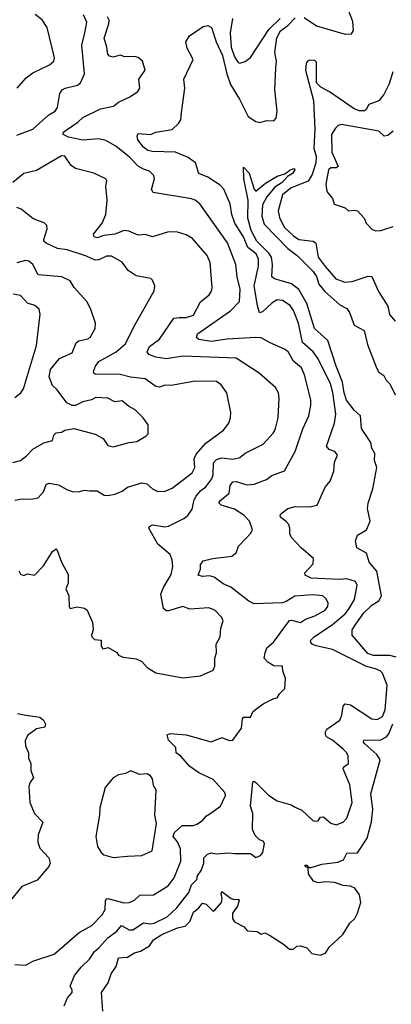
# Model space of a CAD drawing. Extents: x 1921360 to 2014538, y 768294 to 907744.
# Tile 117 of 256: x 1937441 to 1939524, y 809453 to 814978. Entities that reach past the tile are written whole.
import ezdxf

# ---------------------------------------------------------------- set-up
doc = ezdxf.new("R2010")
doc.units = 0

msp = doc.modelspace()

# ---------------------------------------------------------------- linework, layer by layer
at = {"layer": '0CON10XD'}
for points in [[(1937415, 809676.7), (1937475, 809673.3), (1937514.2, 809695.8), (1937635, 809734.4), (1937775, 809855.5), (1937845.2, 809894.8), (1937903.6, 809955), (1937920, 809985), (1937923.1, 810035), (1937928.8, 810045), (1937935, 810047.8), (1938025, 810023.2), (1938055, 810024.6), (1938085, 810037.5), (1938115, 810065.4), (1938191.8, 810068.2), (1938272.7, 810117.3), (1938307.4, 810162.6), (1938343.8, 810256.2), (1938342.8, 810325), (1938326.6, 810365), (1938301.5, 810395), (1938306.9, 810415), (1938352.3, 810457.7), (1938415, 810457.1), (1938435, 810463.8), (1938465.8, 810484.2), (1938488.2, 810511.8), (1938507.8, 810522.2), (1938567.5, 810565), (1938595.4, 810625), (1938591.1, 810641.1), (1938525.8, 810715), (1938445, 810751.8), (1938395, 810788.6), (1938345, 810845.8), (1938318, 810865), (1938317.1, 810895), (1938275.6, 810935), (1938268, 810965), (1938285, 810973.1), (1938375, 810965.6), (1938515, 810925.6), (1938575, 810950), (1938615, 810932.9), (1938635, 810936), (1938685, 811003.3), (1938689.2, 811055), (1938695, 811063.8), (1938735, 811064.2), (1938748, 811095), (1938762.1, 811107.9), (1938805, 811139.2), (1938865, 811170), (1938885, 811173.3), (1938896.7, 811195), (1938926.7, 811225), (1938931.7, 811281.7), (1938916.2, 811325), (1938915, 811350), (1938865, 811353.1), (1938832.4, 811372.4), (1938811.4, 811395), (1938817.5, 811425), (1938827.1, 811452.9), (1938864.3, 811485), (1938953.2, 811606.8), (1938965, 811609.2), (1939015, 811595.6), (1939042.9, 811615), (1939095, 811633.8), (1939154.3, 811665), (1939168.8, 811685), (1939169.5, 811705), (1939158.9, 811728.9), (1939140, 811745), (1939085, 811751.1), (1938983, 811743), (1938935, 811713.1), (1938913.4, 811706.6), (1938755, 811701.5), (1938725, 811715.4), (1938624.7, 811794.7), (1938582.4, 811812.4), (1938530.7, 811850.8), (1938505, 811857.6), (1938465, 811853.3), (1938442.2, 811862.2), (1938453.9, 811895), (1938455, 811918.8), (1938468.9, 811941.1), (1938524.5, 811955.5), (1938631.2, 811968.8), (1938654.1, 811985.9), (1938668, 812025), (1938710.6, 812069.4), (1938735.8, 812095), (1938745.6, 812115), (1938730, 812165), (1938698.3, 812198.3), (1938645, 812231.6), (1938570, 812255), (1938558.6, 812265), (1938560, 812275), (1938615, 812322.5), (1938620.9, 812365), (1938635, 812384.4), (1938655, 812386.2), (1938715, 812369.1), (1938755, 812372.2), (1938825, 812397.8), (1938855, 812420), (1938925, 812446.9), (1938984.6, 812555.4), (1939027.4, 812682.6), (1939062.2, 812755), (1939073.6, 812815), (1939072.2, 812845), (1939038, 812985), (1939020.4, 813025), (1938975, 813061.8), (1938945.4, 813115), (1938925, 813130.5), (1938845, 813164.5), (1938795, 813193.1), (1938765, 813195.8), (1938604, 813186), (1938515, 813172.8), (1938444.7, 813184.7), (1938431.4, 813195), (1938437.1, 813215), (1938623.5, 813345), (1938672.4, 813397.6), (1938676.7, 813466.7), (1938660.9, 813535), (1938653.3, 813605), (1938606, 813726), (1938450.5, 813945), (1938425.6, 813965), (1938405, 813972.8), (1938189.5, 814009.5), (1938179.2, 814025), (1938196.9, 814085), (1938193.3, 814103.3), (1938168.8, 814128.8), (1938135, 814140), (1938105.7, 814155.8), (1938057, 814207), (1937979.5, 814269.5), (1937925, 814299.7), (1937885, 814309.3), (1937795, 814301.6), (1937715, 814319.1), (1937685.8, 814335), (1937685.8, 814345), (1937695.4, 814354.6), (1937767.2, 814402.8), (1937795, 814428.7), (1937895, 814478.6), (1937966.7, 814493.3), (1937994.7, 814515.3), (1938062.7, 814547.3), (1938103.3, 814575), (1938113.8, 814595), (1938109.2, 814645), (1938143.8, 814695), (1938130, 814745), (1938105.8, 814765.8), (1938085, 814772), (1938030.5, 814770.5), (1938005, 814778.8), (1937965, 814767.8), (1937945, 814774.5), (1937935.6, 814785), (1937930.4, 814825), (1937914.6, 814875), (1937941.6, 814955), (1937942.8, 814975), (1937933.9, 814995)], [(1937425, 814330.8), (1937515, 814363.3), (1937605, 814443.9), (1937640, 814465), (1937652.5, 814485), (1937666.9, 814565), (1937679.2, 814585), (1937695.4, 814594.6), (1937765, 814610.9), (1937782.2, 814625), (1937804.5, 814675), (1937789.6, 814835), (1937806.3, 814905), (1937817.5, 814965), (1937798.2, 815005)], [(1937427.8, 814595), (1937477.3, 814652.7), (1937515, 814680), (1937608.8, 814725), (1937632.5, 814745), (1937635.6, 814765), (1937594.5, 814935), (1937567.4, 814977.4), (1937528.2, 815008.3)], [(1937690, 809445), (1937710.2, 809489.8), (1937735, 809518.8), (1937735.6, 809535), (1937724.5, 809555), (1937748.5, 809615), (1937785, 809661.4), (1937832.5, 809707.5), (1937860.2, 809749.8), (1937885, 809769.6), (1937935, 809826.9), (1937985, 809863.8), (1938012, 809895), (1938055, 809870.9), (1938075, 809871.8), (1938135, 809910), (1938175, 809904.7), (1938195, 809909.2), (1938267.1, 809945), (1938321.2, 809995), (1938388.8, 810081.2), (1938405, 810123.6), (1938435, 810154.4), (1938438.6, 810175), (1938458.7, 810205), (1938473.7, 810245), (1938473.9, 810276.1), (1938493.9, 810296.1), (1938515, 810302.8), (1938545, 810297.9), (1938614.3, 810304.3), (1938645, 810299.2), (1938735, 810300), (1938765, 810278), (1938791.4, 810288.6), (1938804.3, 810305.7), (1938813.1, 810355), (1938805, 810369.2), (1938785, 810376.2), (1938760.5, 810400.5), (1938746.5, 810435), (1938748.4, 810525), (1938734.7, 810565), (1938747.5, 810702.5), (1938755, 810705.6), (1938765, 810697.8), (1938835, 810626.9), (1938884.5, 810594.5), (1938963.3, 810573.3), (1938985, 810558.8), (1939022.3, 810542.3), (1939084.2, 810484.2), (1939095, 810481.2), (1939115, 810482.5), (1939127, 810503), (1939144.5, 810505.5), (1939185, 810470.4), (1939215, 810460.5), (1939254, 810476), (1939275, 810497.5), (1939304.6, 810585), (1939291.4, 810685), (1939254.4, 810775), (1939256.7, 810785), (1939284, 810805), (1939283.1, 810845), (1939275.6, 810865), (1939255, 810885.6), (1939195, 810935.6), (1939160.8, 810955), (1939154.6, 810964.6), (1939155, 810982.5), (1939163.3, 810996.7), (1939235, 811048.1), (1939246.9, 811075), (1939253.6, 811126.4), (1939265, 811140), (1939295, 811134.5), (1939415.6, 811055.6), (1939445, 811052.5), (1939475, 811067.9), (1939490.3, 811105), (1939501.1, 811245), (1939475, 811310.9), (1939461.8, 811325), (1939435.8, 811335.8), (1939385, 811348.8), (1939194.8, 811444.8), (1939102.9, 811465), (1939080, 811475), (1939072.3, 811485), (1939071.5, 811495), (1939091.5, 811515), (1939194.9, 811585.1), (1939265.2, 811644.8), (1939285, 811668.9), (1939318.4, 811725), (1939332.7, 811805), (1939322.5, 811825), (1939275, 811841.3), (1939233.1, 811836.9), (1939075.4, 811845.4), (1939042.1, 811862.1), (1939038.9, 811875), (1939085.7, 811925), (1939088.6, 811955), (1939018.9, 812015), (1938963.1, 812075), (1938954.5, 812094.5), (1938955.5, 812125), (1938949.5, 812145), (1938935, 812163.1), (1938905, 812184.2), (1938900.8, 812195), (1938904.3, 812205), (1938945, 812236.4), (1938985, 812246.2), (1939065, 812244.5), (1939108.8, 812255), (1939152.5, 812355), (1939181.5, 812388.5), (1939202.2, 812445), (1939206.2, 812495), (1939221.9, 812535), (1939208, 812555), (1939175, 812567.5), (1939160, 812585), (1939205.4, 812715), (1939213.2, 812765), (1939196.8, 812886.8), (1939183.5, 812935), (1939114.5, 813074.5), (1939085.5, 813115.5), (1939027, 813167), (1939003.2, 813275), (1938975, 813346.9), (1938956.4, 813375), (1938915, 813403.1), (1938885, 813406.4), (1938855, 813388.5), (1938801.7, 813338.3), (1938785, 813333.8), (1938774.1, 813374.1), (1938755.2, 813485), (1938780.4, 813595), (1938780, 813635), (1938765.8, 813665), (1938720.5, 813700.5), (1938695, 813759.7), (1938647.2, 813837.2), (1938631, 813885), (1938620.5, 813945), (1938585, 814027.9), (1938565, 814049.6), (1938495, 814095.4), (1938444.7, 814114.7), (1938426.2, 814175), (1938385.5, 814205), (1938315, 814235.7), (1938185, 814239.4), (1938159.2, 814245), (1938135, 814262.2), (1938104.4, 814305), (1938100, 814325), (1938105, 814340), (1938175, 814334.6), (1938205, 814346.5), (1938295, 814362.9), (1938331.4, 814395), (1938343.8, 814416.2), (1938347.8, 814457.8), (1938367.1, 814595), (1938362.2, 814645), (1938413.8, 814755), (1938379.3, 814819.2), (1938373.4, 814855), (1938392.3, 814887.7), (1938469.8, 814940.2), (1938496.4, 814946.4), (1938516.8, 814935), (1938542.8, 814855), (1938578.1, 814778.1), (1938601.7, 814675), (1938622.8, 814615), (1938672.9, 814532.9), (1938722.3, 814435), (1938765, 814406.2), (1938787.8, 814402.2), (1938827, 814413), (1938865, 814411.3), (1938879.2, 814425), (1938884.8, 814465.2), (1938870.8, 814585), (1938877, 814707), (1938881, 814745), (1938871.2, 814795), (1938883.4, 814876.6), (1938903.7, 814916.3), (1938944.1, 814945.9), (1938985, 814988.4)], [(1939035, 814991.6), (1939105, 814944.2), (1939265, 814897.3), (1939300.9, 814899.1), (1939311.7, 814918.3), (1939308, 814968), (1939281.9, 815035)], [(1938633.2, 814985), (1938620.4, 814905), (1938625.8, 814825), (1938645, 814770), (1938665, 814738.8), (1938675, 814733.8), (1938705.9, 814744.1), (1938735, 814766.7), (1938837.1, 814922.9), (1938901.6, 814985)], [(1939177, 814573), (1939129.4, 814599.4), (1939104.2, 814625), (1939105, 814740), (1939095, 814749.4), (1939065, 814750.8), (1939053.6, 814746.4), (1939046.2, 814735), (1939043.1, 814695), (1939088.7, 814525), (1939096.3, 814365), (1939090.6, 814255), (1939102.2, 814212.2), (1939101, 814175), (1939079.9, 814110.1), (1939057.5, 814072.5), (1938963.4, 814035), (1938915, 813996), (1938889.7, 813905), (1938898.3, 813868.3), (1938923.3, 813815), (1938975, 813766.5), (1939005.7, 813745.7), (1939086, 813736), (1939101.4, 813725), (1939114.7, 813645), (1939153.7, 813593.7), (1939213.3, 813525), (1939263.3, 813505), (1939305, 813508.8), (1939395, 813539.1), (1939415, 813537.5), (1939453.2, 813453.2), (1939505, 813370), (1939514.5, 813325), (1939545, 813287.1)], [(1939533.4, 814685), (1939511.4, 814618.6), (1939481.9, 814558.1), (1939455, 814524), (1939397.6, 814502.4), (1939384, 814475), (1939373.2, 814466.8), (1939345, 814467.3), (1939315, 814477.5), (1939177, 814573)], [(1939535, 814352.9), (1939505, 814328.1), (1939485, 814325.7), (1939453.8, 814353.8), (1939245, 814390.5), (1939226.2, 814383.8), (1939210.7, 814369.3), (1939188, 814335), (1939191.5, 814235), (1939226.2, 814155), (1939215, 814147.3), (1939185, 814147.7), (1939172, 814135), (1939157.5, 814055), (1939163.5, 814015), (1939194.3, 813975), (1939203.6, 813943.6), (1939265, 813921.9), (1939285, 813905.7), (1939315, 813910), (1939335, 813905.8), (1939371.2, 813865), (1939383.3, 813836.7), (1939415, 813802.5), (1939435, 813793.3), (1939465, 813796.2), (1939535, 813818.8)], [(1938545, 812510.5), (1938575, 812520), (1938635, 812511.8), (1938675, 812522.1), (1938705, 812545.6), (1938805, 812596.9), (1938862.4, 812657.6), (1938872.9, 812677.1), (1938890, 812745), (1938896.5, 812855), (1938892.2, 812885), (1938875, 812914.3), (1938784.3, 812995), (1938655, 813079.1), (1938355, 813089.8), (1938265, 813075.8), (1938204.7, 813084.7), (1938165, 813098.9), (1938155.5, 813115), (1938169.6, 813145), (1938225.2, 813184.8), (1938305, 813303.8), (1938335, 813307.9), (1938375, 813307.5), (1938415, 813319.5), (1938455.3, 813394.7), (1938502.9, 813435), (1938516.9, 813455), (1938520.6, 813475), (1938508.7, 813615), (1938491.2, 813655), (1938409.9, 813749.9), (1938375, 813770.4), (1938325, 813785.6), (1938275, 813787.1), (1938185, 813760), (1938145, 813772.5), (1938105, 813768.6), (1938052.4, 813792.4), (1938026.2, 813796.2), (1937974.3, 813775.7), (1937912.7, 813767.3), (1937875, 813754.7), (1937859.2, 813759.2), (1937855.5, 813775), (1937903.5, 813836.5), (1937924.2, 813885), (1937931.3, 813965), (1937924.4, 814045), (1937929.5, 814075), (1937925, 814085.7), (1937857.6, 814117.6), (1937753.6, 814143.6), (1937729.8, 814159.8), (1937695, 814212.9), (1937675, 814215.4), (1937535, 814132.5), (1937465, 814114.4), (1937403.3, 814065)], [(1939551.2, 811401.2), (1939515, 811409.8), (1939425, 811410.6), (1939392.1, 811422.1), (1939305.5, 811525), (1939303.8, 811555), (1939325, 811586.4), (1939369.6, 811650.4), (1939415, 811692.7), (1939455, 811716.7), (1939468.4, 811745), (1939443.5, 811883.5), (1939400.5, 811935), (1939385.7, 811985), (1939330, 812015), (1939322.5, 812055), (1939334, 812085), (1939384.2, 812115), (1939405.8, 812165), (1939391.2, 812235), (1939394, 812265), (1939420, 812345), (1939443.5, 812465), (1939430.8, 812505), (1939432.1, 812545), (1939414.7, 812574.7), (1939410, 812605), (1939356.7, 812685), (1939351.1, 812755), (1939315, 812787.5), (1939273.3, 812843.3), (1939259.2, 812885), (1939251.3, 812945), (1939215.1, 813035.1), (1939168, 813178), (1939093.1, 813245), (1939051, 813385), (1939005, 813463.6), (1938965, 813496.4), (1938868.8, 813525), (1938854.2, 813535), (1938858.4, 813605), (1938852.8, 813645), (1938838.5, 813668.5), (1938769.6, 813735), (1938739.4, 813795), (1938720, 813865), (1938722.5, 813965), (1938697.1, 814085), (1938695, 814150), (1938726.8, 814116.8), (1938755, 814027.5), (1938765, 814016.2), (1938818.5, 814061.5), (1938885, 814100), (1938927.2, 814112.8), (1938955.6, 814134.4), (1938975, 814143.8), (1938980.7, 814140.7), (1938983.8, 814135), (1938970.6, 814115), (1938942, 814098), (1938911.5, 814065), (1938872, 814038), (1938826.9, 813985), (1938801.4, 813938.6), (1938797.7, 813875), (1938811.6, 813831.6), (1938943.9, 813693.9), (1938996.7, 813655), (1939085.6, 813565), (1939105, 813536.7), (1939117.8, 813495), (1939152.3, 813452.3), (1939235, 813378.9), (1939275, 813357.1), (1939290, 813335), (1939315, 813264.5), (1939372.9, 813235), (1939390, 813155), (1939440.9, 813025), (1939455, 813000.8), (1939481.5, 812981.5), (1939495.4, 812955.4), (1939515.6, 812935), (1939545, 812874)], [(1937415, 812282.5), (1937455, 812289.1), (1937505, 812287.1), (1937544.4, 812295.6), (1937575, 812328.9), (1937589.6, 812370.4), (1937605, 812377.8), (1937658.5, 812368.5), (1937705, 812341.4), (1937735, 812331.4), (1937770.5, 812329.5), (1937805, 812338), (1937834.2, 812334.2), (1937875, 812334.3), (1937915, 812310), (1937935, 812308.8), (1937975, 812315.8), (1938015, 812332.5), (1938045, 812355.6), (1938125, 812379.1), (1938154.5, 812374.5), (1938185.4, 812345.4), (1938215, 812330.5), (1938257.2, 812332.8), (1938295, 812349.2), (1938407.9, 812435), (1938423.2, 812465), (1938419.1, 812515), (1938430.5, 812539.5), (1938485, 812601.8), (1938582.9, 812675), (1938612.9, 812715), (1938622.9, 812745), (1938624.3, 812775), (1938601.4, 812885), (1938570.4, 812930.4), (1938545, 812948.9), (1938425, 812949.5), (1938290, 812925), (1938255, 812927.3), (1938225, 812915.6), (1938205, 812920.6), (1938145, 812962.9), (1938062.1, 812972.1), (1938005, 812988.1), (1937865, 812990), (1937856.2, 812995), (1937854.4, 813005), (1937865.5, 813035), (1937885, 813060.4), (1937982.7, 813115), (1938035, 813160), (1938080.9, 813255), (1938195, 813457.5), (1938198.8, 813485), (1938185, 813517.5), (1938175.9, 813525.9), (1938095, 813540.8), (1938050.2, 813570.2), (1938015, 813617.5), (1937955, 813651.1), (1937927.7, 813652.3), (1937885, 813630), (1937865, 813628.9), (1937815, 813651.6), (1937706.9, 813686.9), (1937654.1, 813694.1), (1937590, 813725), (1937576.7, 813735), (1937576, 813745), (1937594.4, 813805), (1937594.2, 813824.2), (1937577.9, 813837.9), (1937540.9, 813850.9), (1937515, 813863.5), (1937450, 813915), (1937425, 813924.7)], [(1937403.4, 812493.4), (1937445, 812505.7), (1937479.1, 812530.9), (1937515, 812568.6), (1937576.4, 812603.6), (1937625, 812618), (1937633.6, 812646.4), (1937645, 812660.6), (1937675, 812663.5), (1937695, 812674.3), (1937744.1, 812684.1), (1937865, 812652.5), (1937908.9, 812628.9), (1937935, 812589.2), (1937965, 812580.8), (1938055, 812606), (1938098.8, 812611.2), (1938148.8, 812641.2), (1938161.2, 812655), (1938160.8, 812705), (1938132.5, 812745), (1938089.1, 812789.1), (1938050.3, 812810.3), (1938015, 812839.5), (1937973.8, 812833.8), (1937934.7, 812854.7), (1937867.6, 812857.6), (1937844.7, 812845.3), (1937795.5, 812834.5), (1937755, 812813.1), (1937735, 812813.3), (1937705, 812829.2), (1937650.9, 812900.9), (1937625.6, 812925), (1937606.1, 812975), (1937614.6, 813015), (1937665, 813076.5), (1937735, 813109.2), (1937757.1, 813165), (1937773.1, 813176.9), (1937823.1, 813186.9), (1937837.1, 813195), (1937864.4, 813245), (1937866.9, 813275), (1937838.6, 813358.6), (1937817.4, 813397.4), (1937746, 813476), (1937723.6, 813513.6), (1937677.5, 813535), (1937545, 813546.5), (1937515.9, 813605), (1937493.2, 813623.2), (1937473.7, 813626.3), (1937425, 813613.2)], [(1937415, 812859.1), (1937447.1, 812885), (1937463.4, 812906.6), (1937535, 813150), (1937555.9, 813325.9), (1937550, 813355), (1937526.7, 813375), (1937485, 813386.9), (1937445, 813430.6), (1937405, 813438.1)], [(1937436, 811885), (1937445, 811866.7), (1937465, 811858.8), (1937485, 811868.8), (1937525, 811861.2), (1937575, 811913.8), (1937626, 811995), (1937645, 812008.8), (1937650, 812005), (1937675.7, 811935), (1937713.8, 811865), (1937713, 811817), (1937700, 811785), (1937716, 811745), (1937718, 811685), (1937725, 811674), (1937764.1, 811684.1), (1937805, 811676.2), (1937820, 811665), (1937850, 811595), (1937852.5, 811555), (1937843.3, 811525), (1937846, 811515), (1937860.6, 811500.6), (1937897.5, 811497.5), (1937898.6, 811465), (1937908, 811448), (1937936.4, 811456.4), (1937985, 811427.5), (1937995, 811412.5), (1938020.5, 811400.5), (1938095, 811391.2), (1938125, 811376.2), (1938155, 811343.8), (1938205, 811312.5), (1938355, 811285.8), (1938454.2, 811295.8), (1938525, 811328.8), (1938535, 811350), (1938534.1, 811395.9), (1938544.2, 811425), (1938542, 811475), (1938564.3, 811515), (1938568.6, 811565), (1938582.5, 811605), (1938575, 811623.8), (1938535.7, 811665), (1938501.3, 811678.7), (1938395, 811670), (1938355, 811686), (1938275, 811660.8), (1938261.5, 811661.5), (1938248.2, 811675), (1938232.2, 811755), (1938247, 811793), (1938289.4, 811865), (1938299.1, 811910.9), (1938296.7, 811945), (1938285, 811978), (1938215.5, 812035), (1938164.5, 812125), (1938169.2, 812135), (1938185, 812144.3), (1938255, 812133.3), (1938275, 812136.9), (1938361.1, 812178.9), (1938383.6, 812196.4), (1938407.8, 812232.2), (1938419.4, 812285), (1938429.7, 812305), (1938454.6, 812335), (1938485, 812356.4), (1938518.7, 812401.3), (1938525.8, 812425), (1938528.1, 812491.9), (1938545, 812510.5)], [(1937429.2, 811085), (1937475, 811075.4), (1937555, 811064.6), (1937575, 811048.1), (1937585.5, 811024.5), (1937582.3, 811007.7), (1937535, 810999.6), (1937485, 810961.1), (1937471.9, 810931.9), (1937474.3, 810904.3), (1937490.8, 810865), (1937491.4, 810835), (1937504.2, 810805), (1937503.5, 810765), (1937518, 810725), (1937499.5, 810700.5), (1937491.9, 810675), (1937498.8, 810585), (1937523.8, 810525), (1937571.9, 810475), (1937544.4, 810405), (1937543.7, 810363.7), (1937555, 810329.2), (1937604.4, 810275), (1937612.2, 810245), (1937603.8, 810226.2), (1937540, 810150), (1937454.2, 810115), (1937356, 809995)], [(1937907.2, 809415), (1937900.2, 809519.8), (1937936.5, 809573.5), (1937954.7, 809625), (1937981.4, 809665), (1937995, 809714.4), (1938045, 809717.2), (1938085, 809742.6), (1938118.9, 809751.1), (1938168.5, 809781.5), (1938192, 809815), (1938237.5, 809845), (1938325, 809883.4), (1938368.5, 809891.5), (1938395, 809918.5), (1938415, 809971.2), (1938445.8, 809994.2), (1938465, 810021.5), (1938485.6, 810015.6), (1938525, 809976.2), (1938535, 809980.8), (1938572.4, 810025), (1938575.2, 810045.2), (1938569.6, 810075), (1938575, 810086.9), (1938627, 810047), (1938645, 810040.9), (1938665, 810044), (1938670.6, 810035), (1938661.8, 810005), (1938633.3, 809965), (1938633.6, 809935), (1938645, 809917.1), (1938698.8, 809888.8), (1938715.7, 809865.7), (1938772, 809862), (1938795, 809846.7), (1938815, 809853.8), (1938840.5, 809840.5), (1938920.5, 809790.5), (1938952.9, 809762.9), (1938975, 809763.1), (1938995, 809780), (1939015, 809781.4), (1939050.8, 809770.8), (1939078.3, 809738.3), (1939125, 809730), (1939155, 809740), (1939176.6, 809773.4), (1939253.1, 809845), (1939291.7, 809908.3), (1939319.5, 809935), (1939335.4, 809965), (1939352.5, 810025), (1939345, 810068), (1939319.2, 810105), (1939295, 810116.7), (1939255, 810120.6), (1939205, 810136.1), (1939155, 810140.2), (1939115, 810135.8), (1939087.8, 810145), (1939059.5, 810185), (1939058.3, 810218.3), (1939045, 810224), (1939040, 810235), (1939050, 810235), (1939060.7, 810220.7), (1939075, 810220.8), (1939135, 810240), (1939225, 810250.6), (1939255.7, 810264.3), (1939275, 810300.9), (1939335, 810303.8), (1939388.1, 810385), (1939413.1, 810476.9), (1939421.3, 810548.7), (1939408.6, 810635), (1939461.8, 810825), (1939443.9, 810855), (1939375.4, 810915), (1939368.5, 810925), (1939370, 810935), (1939465, 810938.3), (1939496.7, 810955), (1939509.4, 810970.6), (1939533.1, 811026.9)], [(1937965, 810277.5), (1938045, 810284.4), (1938125, 810288.1), (1938183.8, 810315), (1938208.7, 810468.7), (1938198.6, 810515), (1938206.7, 810655), (1938191.2, 810681.2), (1938185, 810718.8), (1938174.6, 810734.6), (1938156.1, 810746.1), (1938112.6, 810742.6), (1938065, 810763.3), (1938035, 810748.8), (1937995, 810740.8), (1937965.8, 810725), (1937920.3, 810669.7), (1937890.6, 810555), (1937889.4, 810515), (1937868, 810395), (1937878.3, 810338.3), (1937897.5, 810305), (1937912.4, 810292.4), (1937965, 810277.5)]]:
    msp.add_lwpolyline(points, dxfattribs=at)

doc.saveas('drawing.dxf')
